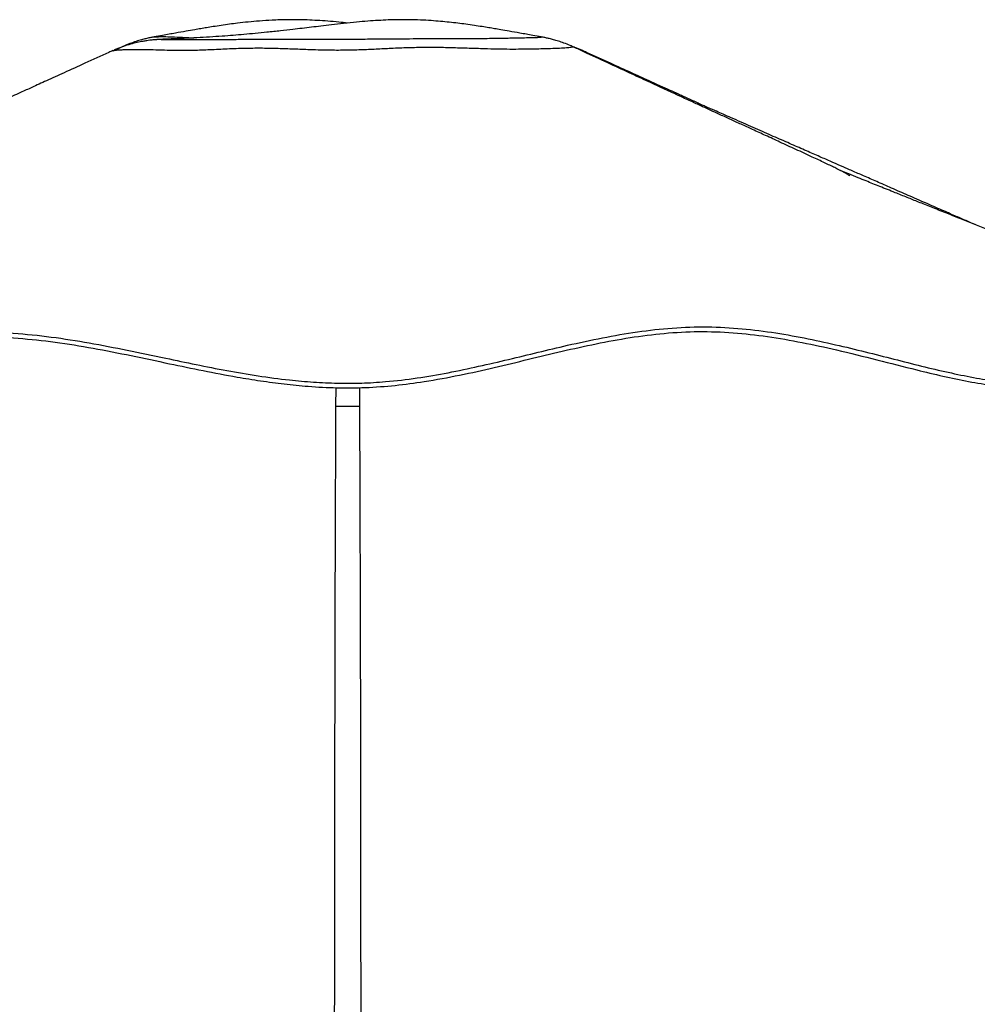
# Paper-space layout '3.5M DUO In Ground Anchor' of a CAD drawing. Header units: millimetres. Extents: x 20 to 26059, y 28 to 17638.
# Tile 68 of 70: x 22300 to 23058, y 7513 to 8294. Entities that reach past the tile are written whole.
import ezdxf

# ---------------------------------------------------------------- set-up
doc = ezdxf.new("R2010")
doc.units = ezdxf.units.MM

psp = doc.layouts.new('3.5M DUO In Ground Anchor')

# ---------------------------------------------------------------- linework, layer by layer
at = {"color": 7, "linetype": 'Continuous', "lineweight": 25, "ltscale": 2}
for p, q in [((22373.39, 8269.31), (22373.41, 8269.31)), ((22380.16, 8272.08), (22373.51, 8268.98)), ((22380.16, 8272.03), (22380.18, 8272.03)), ((22738.83, 8272.03), (22738.81, 8272.03)), ((22745.6, 8269.31), (22745.58, 8269.31))]:
    psp.add_line(p, q, dxfattribs=at)
at = {"color": 8, "linetype": 'Continuous', "lineweight": 25, "ltscale": 2}
for p, q in [((22550.15, 7987.57), (22550.27, 8002.16)), ((22568.72, 8002.26), (22568.84, 7987.57))]:
    psp.add_line(p, q, dxfattribs=at)
at = {"color": 7, "linetype": 'Continuous', "lineweight": 25, "ltscale": 2}
for points, knots in [([(22559.49, 8291.2), (22557.14, 8291.45), (22551.9, 8292), (22543.81, 8292.7), (22535.47, 8293.27), (22527.61, 8293.65), (22519.66, 8293.86), (22510.34, 8293.88), (22500.09, 8293.57), (22489.81, 8292.9), (22480.69, 8292.06), (22472.9, 8291.17), (22465.73, 8290.24), (22459.31, 8289.33), (22453.2, 8288.39), (22447.86, 8287.53), (22442.92, 8286.71), (22437.58, 8285.8), (22430.9, 8284.63), (22422.45, 8283.12), (22413.98, 8281.6), (22408.34, 8280.58), (22406.09, 8280.18)], [0, 0, 0, 0, 0.04277, 0.095333, 0.144685, 0.190819, 0.23434, 0.285213, 0.356938, 0.41838, 0.473227, 0.527828, 0.569239, 0.614249, 0.655969, 0.692421, 0.723622, 0.759236, 0.808621, 0.871808, 0.948806, 1, 1, 1, 1]), ([(22712.9, 8280.18), (22710.65, 8280.58), (22705.02, 8281.6), (22696.54, 8283.12), (22688.09, 8284.63), (22681.41, 8285.8), (22676.07, 8286.71), (22671.13, 8287.53), (22665.79, 8288.39), (22659.69, 8289.33), (22653.26, 8290.24), (22646.62, 8291.11), (22640.01, 8291.87), (22632.98, 8292.56), (22625.41, 8293.16), (22616.84, 8293.64), (22607.89, 8293.88), (22599.33, 8293.86), (22591.39, 8293.65), (22583.52, 8293.27), (22575.18, 8292.7), (22566, 8291.9), (22556.39, 8290.9), (22546.93, 8289.82), (22538.44, 8288.81), (22530.79, 8287.88), (22523.43, 8286.99), (22515.28, 8286.03), (22505.93, 8284.96), (22495.99, 8283.9), (22486.33, 8282.95), (22477.45, 8282.14), (22468.69, 8281.41), (22459.66, 8280.73), (22450.05, 8280.08), (22440.07, 8279.5), (22432.28, 8279.12), (22426.73, 8278.87), (22422.87, 8278.71), (22419.38, 8278.58), (22417.1, 8278.5), (22416.39, 8278.48)], [0, 0, 0, 0, 0.027227, 0.068179, 0.101785, 0.12805, 0.146991, 0.163586, 0.182972, 0.205161, 0.229099, 0.251124, 0.274642, 0.297351, 0.321767, 0.349273, 0.380169, 0.407226, 0.430372, 0.454909, 0.481157, 0.509112, 0.542298, 0.573982, 0.601441, 0.626297, 0.650245, 0.675215, 0.707978, 0.744027, 0.774854, 0.805, 0.832703, 0.86152, 0.893334, 0.925591, 0.956664, 0.966596, 0.977769, 0.993175, 1, 1, 1, 1]), ([(22416.4, 8278.46), (22416.35, 8278.46), (22415.05, 8278.42), (22412.7, 8278.32), (22410.29, 8278.19), (22408.2, 8278.05), (22407.65, 8278.01), (22406.77, 8277.94), (22405.74, 8277.85), (22404.35, 8277.72), (22402.52, 8277.51), (22400.08, 8277.19), (22396.73, 8276.65), (22392.38, 8275.77), (22387.24, 8274.47), (22381.64, 8272.69), (22376.99, 8270.96), (22374.26, 8269.68), (22373.42, 8269.29)], [0, 0, 0, 0, 0.006001, 0.158896, 0.343809, 0.389078, 0.447806, 0.483176, 0.513779, 0.542788, 0.572118, 0.60698, 0.653342, 0.716903, 0.793572, 0.874533, 0.961506, 1, 1, 1, 1]), ([(22406.31, 8280.21), (22406.05, 8280.17), (22404.98, 8279.99), (22402.75, 8279.54), (22399.57, 8278.84), (22395.9, 8277.89), (22391.63, 8276.63), (22386.69, 8274.87), (22382.76, 8273.33), (22380.55, 8272.23), (22380.16, 8272.04)], [0, 0, 0, 0, 0.037776, 0.162963, 0.288126, 0.422018, 0.574735, 0.753136, 0.956101, 1, 1, 1, 1]), ([(22712.9, 8280.17), (22712.91, 8280.17), (22712.94, 8280.18), (22712.8, 8280.19), (22712.68, 8280.2)], [0, 0, 0, 0, 0.162849, 1, 1, 1, 1]), ([(22738.83, 8272.03), (22737.81, 8272.51), (22735.18, 8273.75), (22731.01, 8275.36), (22726.57, 8276.87), (22722.68, 8278), (22719.3, 8278.86), (22716.36, 8279.52), (22714.17, 8279.96), (22713.04, 8280.15), (22712.69, 8280.21)], [0, 0, 0, 0, 0.113231, 0.291397, 0.45152, 0.592157, 0.716935, 0.832648, 0.947204, 1, 1, 1, 1]), ([(22373.37, 8269.35), (22372.34, 8268.89), (22364.96, 8265.53), (22352.06, 8259.66), (22335.53, 8252.15), (22321.54, 8245.78), (22310.06, 8240.57), (22301.11, 8236.5), (22295.22, 8233.82), (22291.56, 8232.16), (22289.2, 8231.08), (22286.97, 8230.07), (22284.79, 8229.08), (22282.7, 8228.11), (22280.47, 8227.07), (22278.49, 8226.14), (22277.04, 8225.49), (22275.32, 8224.76), (22273.44, 8223.97), (22271, 8222.91), (22267.14, 8221.21), (22261.2, 8218.58), (22253.16, 8215.02), (22243.68, 8210.84), (22234.19, 8206.66), (22225.17, 8202.69), (22216.65, 8198.95), (22208.62, 8195.42), (22201.06, 8192.1), (22192.81, 8188.49), (22184.09, 8184.66), (22175.1, 8180.73), (22166.78, 8177.08), (22158.32, 8173.38), (22148.9, 8169.26), (22138.11, 8164.54), (22125.89, 8159.2), (22112.57, 8153.38), (22099.1, 8147.5), (22086.38, 8141.94), (22074.96, 8136.95), (22064.73, 8132.49), (22055.82, 8128.6), (22047.2, 8124.84), (22037.9, 8120.78), (22026.81, 8115.94), (22013.91, 8110.32), (21999.23, 8103.91), (21982.76, 8096.73), (21964.52, 8088.78), (21944.5, 8080.05), (21922.72, 8070.56), (21899.18, 8060.3), (21873.88, 8049.28), (21856.45, 8041.68), (21847.45, 8037.76)], [0, 0, 0, 0, 0.005366, 0.038508, 0.067252, 0.091603, 0.111568, 0.127151, 0.138357, 0.142366, 0.146219, 0.15064, 0.155957, 0.162354, 0.16987, 0.181679, 0.194615, 0.206115, 0.220604, 0.231978, 0.241207, 0.252291, 0.268294, 0.286715, 0.304284, 0.320927, 0.336657, 0.351482, 0.36541, 0.378433, 0.397077, 0.413513, 0.427787, 0.442371, 0.459272, 0.47862, 0.500578, 0.525138, 0.550498, 0.573228, 0.593762, 0.612108, 0.628289, 0.641686, 0.658294, 0.678109, 0.701127, 0.727345, 0.756758, 0.789359, 0.825144, 0.864107, 0.906242, 0.951542, 1, 1, 1, 1]), ([(22745.59, 8269.32), (22745.4, 8269.41), (22743.45, 8270.36), (22741.19, 8271.28), (22739.09, 8272), (22738.83, 8272.09)], [0, 0, 0, 0, 0.085452, 0.8895012, 1, 1, 1, 1]), ([(22957.27, 8170.15), (22957.21, 8170.2), (22957.08, 8170.33), (22955.31, 8171.35), (22951.81, 8173.36), (22945.56, 8176.54), (22937.36, 8180.49), (22926.94, 8185.37), (22914.88, 8190.94), (22902.49, 8196.63), (22891.05, 8201.87), (22880.78, 8206.58), (22871.35, 8210.89), (22862.4, 8214.99), (22854.4, 8218.66), (22847.19, 8221.97), (22840.22, 8225.17), (22832.02, 8228.93), (22822.11, 8233.49), (22810.44, 8238.87), (22797.03, 8245.06), (22781.88, 8252.07), (22765.01, 8259.89), (22750.46, 8266.65), (22741.56, 8270.8), (22738.83, 8272.08)], [0, 0, 0, 0, 0.015262, 0.034153, 0.07342, 0.113993, 0.156329, 0.201945, 0.258909, 0.31291, 0.361409, 0.40455, 0.442763, 0.479874, 0.517036, 0.543092, 0.570453, 0.604612, 0.646201, 0.695205, 0.751612, 0.815409, 0.88659, 0.965157, 1, 1, 1, 1]), ([(23057.1, 8131.25), (23054.93, 8132.2), (23049.79, 8134.44), (23041.4, 8138.1), (23030.92, 8142.68), (23018.78, 8147.98), (23005.45, 8153.8), (22992.39, 8159.51), (22980.46, 8164.73), (22969.89, 8169.35), (22960.57, 8173.43), (22952.06, 8177.15), (22943.57, 8180.87), (22934.37, 8184.9), (22923.96, 8189.46), (22914.56, 8193.58), (22906.48, 8197.13), (22900.02, 8199.97), (22893.26, 8202.94), (22886.19, 8206.05), (22878.81, 8209.3), (22871.18, 8212.66), (22863.75, 8215.94), (22857.18, 8218.85), (22851.85, 8221.21), (22847.99, 8222.91), (22845.55, 8223.97), (22843.67, 8224.76), (22841.96, 8225.49), (22840.5, 8226.14), (22838.52, 8227.07), (22836.29, 8228.11), (22834.21, 8229.08), (22832.03, 8230.07), (22829.79, 8231.08), (22827.34, 8232.19), (22824.66, 8233.42), (22820.48, 8235.32), (22814.63, 8237.98), (22806.86, 8241.51), (22796.65, 8246.15), (22783.46, 8252.15), (22766.93, 8259.66), (22754.04, 8265.53), (22746.65, 8268.89), (22745.62, 8269.35)], [0, 0, 0, 0, 0.01887, 0.044853, 0.073343, 0.110538, 0.151132, 0.190002, 0.224799, 0.255512, 0.282406, 0.306463, 0.330125, 0.357436, 0.388461, 0.423237, 0.441682, 0.461028, 0.481283, 0.502453, 0.524549, 0.547578, 0.570901, 0.59075, 0.608731, 0.623701, 0.64215, 0.665654, 0.684309, 0.705292, 0.724448, 0.73664, 0.747016, 0.755641, 0.762813, 0.769064, 0.776288, 0.785576, 0.80449, 0.825841, 0.851407, 0.890908, 0.937535, 0.991296, 1, 1, 1, 1]), ([(23274.05, 8045.38), (23266.22, 8048.46), (23251.26, 8054.37), (23229.87, 8062.81), (23210.58, 8070.43), (23193.38, 8077.22), (23178.15, 8083.24), (23164.49, 8088.65), (23151.98, 8093.6), (23140.22, 8098.25), (23128.95, 8102.72), (23117.49, 8107.26), (23105.32, 8112.09), (23092.29, 8117.26), (23078.97, 8122.55), (23066.54, 8127.49), (23055.09, 8132.05), (23044.29, 8136.36), (23033.24, 8140.76), (23022.36, 8145.11), (23012.21, 8149.17), (23002.65, 8153), (22994.45, 8156.29), (22987.22, 8159.2), (22981.32, 8161.57), (22975.69, 8163.84), (22969.99, 8166.14), (22963.65, 8168.7), (22956.86, 8171.46), (22952.15, 8173.37), (22949.91, 8174.28)], [0, 0, 0, 0, 0.071673, 0.136955, 0.195847, 0.248347, 0.294455, 0.335489, 0.373718, 0.409181, 0.443364, 0.47718, 0.514454, 0.555217, 0.597027, 0.637035, 0.66989, 0.702797, 0.737112, 0.772361, 0.803891, 0.831504, 0.861423, 0.880948, 0.899679, 0.917557, 0.934862, 0.955027, 0.978623, 1, 1, 1, 1]), ([(21793.72, 8005.73), (21793.77, 8005.77), (21793.89, 8005.85), (21796.14, 8007.14), (21800.49, 8009.48), (21806.56, 8012.59), (21813.96, 8016.17), (21822.43, 8020.01), (21832.33, 8024.14), (21843.53, 8028.3), (21855.8, 8032.09), (21868.1, 8034.91), (21880.02, 8036.38), (21890.86, 8036.1), (21900.91, 8034.47), (21910.48, 8031.85), (21920.07, 8028.45), (21929.98, 8024.53), (21940.54, 8020.35), (21952.05, 8016.16), (21964.87, 8012.25), (21978.79, 8009.06), (21993.85, 8006.82), (22009.89, 8005.64), (22027.46, 8005.62), (22046.22, 8007.38), (22065.98, 8010.52), (22086.61, 8014.72), (22107.94, 8019.62), (22129.87, 8024.89), (22153.82, 8030.57), (22179.86, 8036.28), (22208.02, 8041.41), (22236.69, 8045.07), (22265.64, 8046.64), (22294.98, 8045.66), (22324.63, 8042.6), (22354.67, 8037.84), (22384.8, 8031.98), (22412.99, 8026.01), (22439.29, 8020.48), (22463.67, 8015.67), (22488.35, 8011.45), (22511.32, 8008.38), (22532.41, 8006.48), (22551.5, 8005.6), (22570.56, 8005.65), (22591.63, 8006.93), (22614.57, 8009.67), (22639.18, 8013.91), (22663.34, 8019.02), (22687.09, 8024.59), (22710.51, 8030.29), (22735.24, 8036.19), (22761.34, 8041.85), (22788.95, 8046.67), (22816.62, 8049.81), (22844.32, 8050.78), (22871.77, 8049.24), (22898.48, 8045.82), (22924.18, 8041.13), (22948.79, 8035.7), (22972.39, 8029.93), (22995.06, 8024.13), (23016.86, 8018.62), (23037.79, 8013.7), (23057.8, 8009.67), (23076.78, 8006.82), (23097.3, 8005.36), (23118.67, 8006.04), (23141.67, 8006.21), (23163.51, 8006.49), (23184.28, 8006.7), (23203.96, 8006.88), (23222.48, 8007.02), (23240.65, 8007.12), (23258.06, 8007.19), (23274.34, 8007.19), (23288.56, 8007.14), (23300.66, 8007.02), (23310.53, 8006.83), (23316.79, 8006.63), (23320.57, 8006.43), (23322.77, 8006.26), (23324.31, 8006.06), (23325.16, 8005.87), (23325.35, 8005.55), (23324.03, 8006.88), (23321.12, 8009.98), (23316.57, 8014.63), (23310.86, 8020.17), (23304.19, 8026.14), (23296.75, 8032.18), (23288.68, 8037.85), (23281.04, 8042.44), (23276.05, 8044.42), (23274.01, 8045.23)], [0, 0, 0, 0, 0.005151, 0.014267, 0.023427, 0.032633, 0.041883, 0.051179, 0.060523, 0.07179, 0.083122, 0.094519, 0.105984, 0.117484, 0.128261, 0.139037, 0.14981, 0.160579, 0.171339, 0.182091, 0.19283, 0.203554, 0.21307, 0.22257, 0.231955, 0.24129, 0.250703, 0.260193, 0.269754, 0.27939, 0.289095, 0.300829, 0.312656, 0.324578, 0.336589, 0.348577, 0.361115, 0.373674, 0.386242, 0.398801, 0.408648, 0.418467, 0.428246, 0.437973, 0.445303, 0.452596, 0.459845, 0.467082, 0.476762, 0.486474, 0.496207, 0.505947, 0.515687, 0.525416, 0.537063, 0.548667, 0.560221, 0.571716, 0.58304, 0.594103, 0.604795, 0.615134, 0.625176, 0.634964, 0.644541, 0.653929, 0.663159, 0.672255, 0.681244, 0.694401, 0.707711, 0.721085, 0.734591, 0.748299, 0.76224, 0.77623, 0.792584, 0.808982, 0.825429, 0.841932, 0.858497, 0.875131, 0.883478, 0.891844, 0.900232, 0.908643, 0.916897, 0.924942, 0.9346, 0.944251, 0.953918, 0.96362, 0.973377, 0.983209, 0.993137, 1, 1, 1, 1]), ([(21795.47, 8002.16), (21795.48, 8002.17), (21795.5, 8002.18), (21797.56, 8003.37), (21801.26, 8005.37), (21806.51, 8008.09), (21812.99, 8011.28), (21821.73, 8015.34), (21832.99, 8020.15), (21845.7, 8024.84), (21857.64, 8028.45), (21868.47, 8030.93), (21879.03, 8032.41), (21890.24, 8032.67), (21901.7, 8031.04), (21913.87, 8027.57), (21925.66, 8023.12), (21937.6, 8018.3), (21948.7, 8014.09), (21959.45, 8010.56), (21969.54, 8007.77), (21980.89, 8005.3), (21993.73, 8003.36), (22008.37, 8002.13), (22024.65, 8001.92), (22041.79, 8003.07), (22059.27, 8005.53), (22076.84, 8008.76), (22098.08, 8013.33), (22123.17, 8019.3), (22149.55, 8025.64), (22173.64, 8031), (22195.29, 8035.28), (22217.18, 8038.82), (22241.72, 8041.69), (22268.82, 8042.84), (22298.32, 8041.68), (22327.96, 8038.49), (22357.75, 8033.61), (22387.89, 8027.66), (22416.9, 8021.49), (22444.86, 8015.63), (22468.93, 8011.04), (22490.42, 8007.53), (22509.18, 8005.02), (22529.34, 8003.03), (22550.86, 8001.9), (22573.92, 8002.05), (22597.1, 8003.81), (22622.04, 8007.14), (22648.3, 8012), (22675.76, 8018.13), (22702.73, 8024.68), (22729.49, 8031.17), (22756.26, 8037.12), (22783.19, 8042.1), (22810.26, 8045.57), (22837.49, 8047.07), (22864.89, 8046.06), (22892.31, 8042.94), (22919.66, 8038.17), (22948.65, 8031.84), (22979.01, 8024.27), (23007.12, 8017.04), (23031.27, 8011.22), (23051.55, 8006.95), (23069.48, 8003.96), (23084.95, 8002.5), (23098.19, 8002.09), (23110.9, 8002.16), (23127.46, 8002.45), (23147.46, 8002.66), (23169.18, 8002.91), (23188.73, 8003.1), (23206.31, 8003.26), (23222.86, 8003.38), (23232.94, 8003.43), (23237.98, 8003.46)], [0, 0, 0, 0, 0.006703, 0.017379, 0.028058, 0.039048, 0.050051, 0.06105, 0.077789, 0.094531, 0.107528, 0.120535, 0.133532, 0.146515, 0.164278, 0.182057, 0.199833, 0.215335, 0.230835, 0.241275, 0.251718, 0.262151, 0.273361, 0.284567, 0.296125, 0.307684, 0.318268, 0.328868, 0.339462, 0.355713, 0.371969, 0.383754, 0.395539, 0.407369, 0.419197, 0.434994, 0.450817, 0.466627, 0.482843, 0.499067, 0.515285, 0.529243, 0.543198, 0.55264, 0.562086, 0.571523, 0.582728, 0.593929, 0.605521, 0.617117, 0.631482, 0.645874, 0.660289, 0.674685, 0.689306, 0.703946, 0.718565, 0.733158, 0.747682, 0.762212, 0.776943, 0.791677, 0.809407, 0.827133, 0.83914, 0.851153, 0.863143, 0.87207, 0.881015, 0.889976, 0.898926, 0.917209, 0.935493, 0.951564, 0.967636, 0.983818, 1, 1, 1, 1]), ([(22550.15, 7987.57), (22551.6, 7987.57), (22554.54, 7987.57), (22559.23, 7987.57), (22564.1, 7987.57), (22567.24, 7987.57), (22568.84, 7987.57)], [0, 0, 0, 0, 0.2383526, 0.4834215, 0.7373508, 1, 1, 1, 1])]:
    psp.add_open_spline(points, degree=3, knots=knots, dxfattribs=at)
at = {"color": 8, "linetype": 'Continuous', "lineweight": 25, "ltscale": 2}
for points, knots in [([(22406.31, 8280.2), (22406.71, 8280.25), (22407.6, 8280.35), (22411.58, 8280.49), (22416.82, 8280.42), (22424.12, 8280.18), (22431.2, 8279.77), (22436.13, 8279.47), (22437.44, 8279.39)], [0, 0, 0, 0, 0.152396, 0.332107, 0.513207, 0.718415, 0.925612, 1, 1, 1, 1]), ([(22416.39, 8278.47), (22415.92, 8278.45), (22414.46, 8278.41), (22413.05, 8278.32), (22411.77, 8278.23), (22411.58, 8278.18), (22413.32, 8278.18), (22416.41, 8278.2), (22417.97, 8278.22)], [0, 0, 0, 0, 0.07908, 0.24534, 0.414944, 0.58437, 0.790091, 1, 1, 1, 1]), ([(22417.97, 8278.22), (22418.74, 8278.22), (22420.88, 8278.23), (22425.25, 8278.25), (22431.28, 8278.25), (22438.18, 8278.25), (22446.53, 8278.24), (22456.36, 8278.24), (22468.04, 8278.27), (22480.89, 8278.36), (22493.07, 8278.44), (22503.95, 8278.46), (22513.24, 8278.46), (22522.89, 8278.44), (22533.9, 8278.42), (22546.18, 8278.41), (22559.77, 8278.45), (22573.46, 8278.56), (22586.27, 8278.68), (22598.01, 8278.77), (22608.73, 8278.83), (22619.21, 8278.86), (22629.26, 8278.88), (22638.74, 8278.89), (22647.72, 8278.91), (22656.25, 8278.95), (22664.31, 8279.02), (22671.83, 8279.12), (22678.84, 8279.22), (22685.16, 8279.32), (22691.78, 8279.44), (22698.31, 8279.58), (22703.67, 8279.72), (22707.76, 8279.82), (22710.68, 8279.89), (22712.94, 8280.01), (22712.92, 8280.11), (22712.9, 8280.17)], [0, 0, 0, 0, 0.015795, 0.04389, 0.071993, 0.100789, 0.12959, 0.166215, 0.20283, 0.240776, 0.278695, 0.301143, 0.323591, 0.346695, 0.369802, 0.400409, 0.431024, 0.462611, 0.494191, 0.519477, 0.544756, 0.570694, 0.596635, 0.621374, 0.646113, 0.671452, 0.69679, 0.722978, 0.749165, 0.775915, 0.802668, 0.842606, 0.882554, 0.909933, 0.937319, 0.964636, 1, 1, 1, 1]), ([(22382.23, 8269.92), (22381.05, 8269.86), (22378.71, 8269.74), (22376, 8269.54), (22374.16, 8269.38), (22373.12, 8269.25), (22373.34, 8269.29), (22373.39, 8269.31)], [0, 0, 0, 0, 0.2263882, 0.4527333, 0.6841982, 0.9155978, 1, 1, 1, 1]), ([(22738.81, 8272.03), (22738.79, 8272.03), (22738.72, 8272.05), (22736.66, 8271.91), (22733, 8271.47), (22727.66, 8271.14), (22721.24, 8270.87), (22714.33, 8270.69), (22707.4, 8270.56), (22699.47, 8270.43), (22690.67, 8270.33), (22680.93, 8270.42), (22670.31, 8270.69), (22658.78, 8271.05), (22646.5, 8271.44), (22633.77, 8271.77), (22620.72, 8271.89), (22607.47, 8271.6), (22594.54, 8271.06), (22581.96, 8270.44), (22569.67, 8269.87), (22557.07, 8269.55), (22543.02, 8269.59), (22529, 8270.05), (22515.19, 8270.59), (22502.68, 8271.03), (22490.37, 8271.23), (22477.39, 8271.11), (22463.92, 8270.59), (22450.09, 8269.89), (22437.11, 8269.43), (22425.93, 8269.38), (22416.14, 8269.58), (22407.39, 8269.81), (22399.2, 8270.03), (22391.84, 8270.14), (22386.21, 8270.08), (22383.29, 8269.96), (22382.23, 8269.92)], [0, 0, 0, 0, 0.010195, 0.048672, 0.087164, 0.1267, 0.166223, 0.192812, 0.219399, 0.246656, 0.273901, 0.299572, 0.325251, 0.351906, 0.378571, 0.405247, 0.43193, 0.458872, 0.485811, 0.509386, 0.532954, 0.557213, 0.581451, 0.612864, 0.637862, 0.662871, 0.688296, 0.713722, 0.744358, 0.774977, 0.806736, 0.838501, 0.865231, 0.89438, 0.923531, 0.953206, 0.982879, 1, 1, 1, 1]), ([(22745.58, 8269.31), (22745.59, 8269.31), (22745.62, 8269.31), (22744.61, 8269.49), (22744.21, 8269.57)], [0, 0, 0, 0, 0.592845, 1, 1, 1, 1]), ([(22548.89, 6815.71), (22548.96, 6982.15), (22549.09, 7331.73), (22549.18, 7722.26), (22550, 7946.57), (22550.15, 7987.57)], [0, 0, 0, 0, 0.426163, 0.895124, 1, 1, 1, 1]), ([(22568.84, 7987.57), (22569.03, 7933.37), (22569.59, 7775.03), (22569.88, 7408.67), (22570.04, 7072.29), (22570.1, 6839.99), (22570.1, 6815.78)], [0, 0, 0, 0, 0.138671, 0.405115, 0.938005, 1, 1, 1, 1])]:
    psp.add_open_spline(points, degree=3, knots=knots, dxfattribs=at)

doc.saveas('drawing.dxf')
